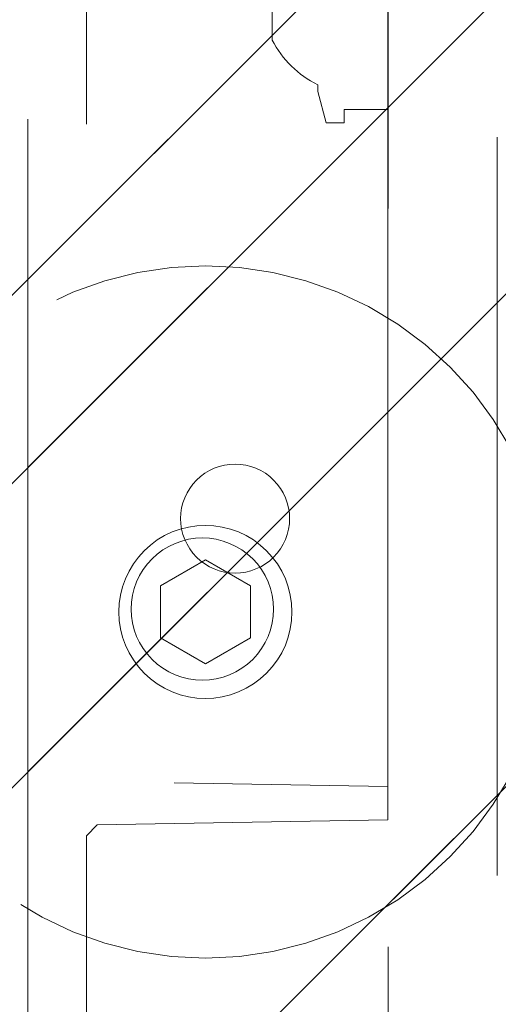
# Model space of a CAD drawing. Header units: inches. Extents: x -471 to -284, y -222 to 20.
# Tile 9 of 54: x -398.501 to -397.637, y 8.649 to 10.427. Entities that reach past the tile are written whole.
import ezdxf

# ---------------------------------------------------------------- set-up
doc = ezdxf.new("R2010")
doc.units = ezdxf.units.IN
doc.header["$LTSCALE"] = 32
doc.header["$MEASUREMENT"] = 0
doc.linetypes.add('Dash Style-1', pattern=[0.083328, 0.041656, -0.041672])
for name, color, linetype, lineweight in [('DashLine', 7, 'Dash Style-1', 13), ('DashLineFill', 7, 'Dash Style-1', 13), ('Drawing', 7, 'Continuous', 18), ('Metal-Black', 7, 'Continuous', 18), ('None', 7, 'Continuous', 18), ('SolidLine', 7, 'Continuous', 15), ('Wood_1-H', 7, 'Continuous', 13)]:
    doc.layers.add(name, color=color, linetype=linetype, lineweight=lineweight)
pattern_1 = [(45, (0, 0), (-1.61301565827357, 1.935715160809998), []), (45, (-1.0608, 1.0608), (-0.4723460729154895, 0.4167612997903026), [])]

# ---------------------------------------------------------------- blocks, each defined once
blk = doc.blocks.new('1BP8DW-Leveler (2D)')
at = {"layer": 'DashLine', "flags": 128}
for points in [[(0.625, -1.786516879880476e-14), (0.6219904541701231, -0.06126071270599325), (0.6129908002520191, -0.1219314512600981), (0.5980877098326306, -0.1814279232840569), (0.5774247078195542, -0.2391771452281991), (0.551200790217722, -0.2946229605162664), (0.5196685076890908, -0.3472313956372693), (0.4831315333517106, -0.3964958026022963), (0.4419417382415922, -0.4419417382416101), (0.3964958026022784, -0.4831315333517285), (0.3472313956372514, -0.5196685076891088), (0.2946229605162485, -0.5512007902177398), (0.2391771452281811, -0.5774247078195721), (0.181427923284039, -0.5980877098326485), (0.1219314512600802, -0.612990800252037), (0.06126071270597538, -0.6219904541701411), (0, -0.625000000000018), (-0.06126071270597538, -0.6219904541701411), (-0.1219314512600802, -0.612990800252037), (-0.181427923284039, -0.5980877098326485), (-0.2391771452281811, -0.5774247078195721), (-0.2946229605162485, -0.5512007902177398), (-0.3472313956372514, -0.5196685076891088), (-0.3964958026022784, -0.4831315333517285), (-0.4419417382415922, -0.4419417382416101), (-0.4831315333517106, -0.3964958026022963), (-0.5196685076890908, -0.3472313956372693), (-0.551200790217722, -0.2946229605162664), (-0.5774247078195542, -0.2391771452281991), (-0.5980877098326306, -0.1814279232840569), (-0.6129908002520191, -0.1219314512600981), (-0.6219904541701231, -0.06126071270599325), (-0.625, -1.786516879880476e-14), (-0.6219904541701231, 0.06126071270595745), (-0.6129908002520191, 0.1219314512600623), (-0.5980877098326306, 0.1814279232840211), (-0.5774247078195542, 0.2391771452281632), (-0.551200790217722, 0.2946229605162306), (-0.5196685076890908, 0.3472313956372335), (-0.4831315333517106, 0.3964958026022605), (-0.4419417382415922, 0.4419417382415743), (-0.3964958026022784, 0.4831315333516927), (-0.3472313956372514, 0.5196685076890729), (-0.2946229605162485, 0.5512007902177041), (-0.2391771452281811, 0.5774247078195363), (-0.181427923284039, 0.5980877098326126), (-0.1219314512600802, 0.6129908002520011), (-0.06126071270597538, 0.6219904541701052), (0, 0.6249999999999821), (0.06126071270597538, 0.6219904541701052), (0.1219314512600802, 0.6129908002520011), (0.181427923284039, 0.5980877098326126), (0.2391771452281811, 0.5774247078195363), (0.2946229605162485, 0.5512007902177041), (0.3472313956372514, 0.5196685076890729), (0.3964958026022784, 0.4831315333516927), (0.4419417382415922, 0.4419417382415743), (0.4831315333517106, 0.3964958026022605), (0.5196685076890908, 0.3472313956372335), (0.551200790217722, 0.2946229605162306), (0.5774247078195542, 0.2391771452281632), (0.5980877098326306, 0.1814279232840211), (0.6129908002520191, 0.1219314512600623), (0.6219904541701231, 0.06126071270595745)], [(0, 0.1562499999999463), (0.01531517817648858, 0.1554976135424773), (0.03048286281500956, 0.1532477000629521), (0.04535698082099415, 0.1495219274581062), (0.05979428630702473, 0.1443561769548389), (0.07365574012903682, 0.1378001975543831), (0.08680784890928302, 0.129917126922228), (0.09912395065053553, 0.1207828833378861), (0.1104854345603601, 0.1104854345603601), (0.1207828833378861, 0.09912395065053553), (0.129917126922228, 0.08680784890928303), (0.1378001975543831, 0.0736557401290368), (0.1443561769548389, 0.05979428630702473), (0.1495219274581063, 0.04535698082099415), (0.1532477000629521, 0.03048286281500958), (0.1554976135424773, 0.01531517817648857), (0.1562499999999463, 9.56755311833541e-18), (0.1554976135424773, -0.01531517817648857), (0.1532477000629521, -0.03048286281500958), (0.1495219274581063, -0.04535698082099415), (0.1443561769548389, -0.05979428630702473), (0.1378001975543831, -0.0736557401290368), (0.129917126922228, -0.08680784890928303), (0.1207828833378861, -0.09912395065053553), (0.1104854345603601, -0.1104854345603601), (0.09912395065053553, -0.1207828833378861), (0.08680784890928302, -0.129917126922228), (0.07365574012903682, -0.1378001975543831), (0.05979428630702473, -0.1443561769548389), (0.04535698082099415, -0.1495219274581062), (0.03048286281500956, -0.1532477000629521), (0.01531517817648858, -0.1554976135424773), (0, -0.1562499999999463), (-0.01531517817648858, -0.1554976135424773), (-0.03048286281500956, -0.1532477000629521), (-0.04535698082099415, -0.1495219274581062), (-0.05979428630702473, -0.1443561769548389), (-0.07365574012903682, -0.1378001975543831), (-0.08680784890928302, -0.129917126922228), (-0.09912395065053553, -0.1207828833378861), (-0.1104854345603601, -0.1104854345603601), (-0.1207828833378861, -0.09912395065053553), (-0.129917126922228, -0.08680784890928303), (-0.1378001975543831, -0.0736557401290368), (-0.1443561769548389, -0.05979428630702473), (-0.1495219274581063, -0.04535698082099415), (-0.1532477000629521, -0.03048286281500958), (-0.1554976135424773, -0.01531517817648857), (-0.1562499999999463, 9.56755311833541e-18), (-0.1554976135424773, 0.01531517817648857), (-0.1532477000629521, 0.03048286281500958), (-0.1495219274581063, 0.04535698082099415), (-0.1443561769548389, 0.05979428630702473), (-0.1378001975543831, 0.0736557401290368), (-0.129917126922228, 0.08680784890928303), (-0.1207828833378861, 0.09912395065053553), (-0.1104854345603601, 0.1104854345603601), (-0.09912395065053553, 0.1207828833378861), (-0.08680784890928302, 0.129917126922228), (-0.07365574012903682, 0.1378001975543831), (-0.05979428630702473, 0.1443561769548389), (-0.04535698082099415, 0.1495219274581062), (-0.03048286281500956, 0.1532477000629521), (-0.01531517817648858, 0.1554976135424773)], [(5.740531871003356e-18, 0.09374999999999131), (-0.08118988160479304, 0.04687499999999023), (-0.08118988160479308, -0.04687500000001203), (-1.722159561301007e-17, -0.09375000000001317), (0.08118988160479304, -0.04687500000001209), (0.08118988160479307, 0.0468749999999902)]]:
    blk.add_lwpolyline(points, close=True, dxfattribs=at)
blk = doc.blocks.new('1BRPX8-Util_Bkt_Lg-F (2D)')
at = {"layer": 'DashLineFill', "linetype": 'Continuous', "lineweight": 13}
h = blk.add_hatch(dxfattribs=at)
h.set_pattern_fill('Steel', color=253, style=0, pattern_type=2)
h.set_pattern_definition(pattern_1)
edge = h.paths.add_edge_path()
edge.add_line((-4.468503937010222, 7.405511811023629), (-3.129921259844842, 7.405511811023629))
edge.add_line((-3.129921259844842, 7.405511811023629), (-3.129921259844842, -2.011811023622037))
edge.add_line((-3.129921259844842, -2.011811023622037), (-4.468503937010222, -2.011811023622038))
edge.add_line((-4.468503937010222, -2.011811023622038), (-4.468503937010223, -2.145669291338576))
edge.add_line((-4.468503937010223, -2.145669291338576), (-2.421259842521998, -2.145669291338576))
edge.add_line((-2.421259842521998, -2.145669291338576), (-2.421259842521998, -2.523622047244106))
edge.add_arc((-2.303149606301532, -2.523622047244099), 0.1181102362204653, 180.0000000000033, 270.0000000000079)
edge.add_line((-2.303149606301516, -2.641732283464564), (2.303149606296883, -2.641732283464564))
edge.add_arc((2.303149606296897, -2.523622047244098), 0.1181102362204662, 269.9999999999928, 359.9999999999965)
edge.add_line((2.421259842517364, -2.523622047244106), (2.421259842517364, -2.145669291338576))
edge.add_line((2.421259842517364, -2.145669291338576), (4.46850393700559, -2.145669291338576))
edge.add_line((4.46850393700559, -2.145669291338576), (4.46850393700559, -2.011811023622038))
edge.add_line((4.46850393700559, -2.011811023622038), (3.129921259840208, -2.011811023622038))
edge.add_line((3.129921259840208, -2.011811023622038), (3.129921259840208, 7.405511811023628))
edge.add_line((3.129921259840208, 7.405511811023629), (4.46850393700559, 7.405511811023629))
edge.add_line((4.46850393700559, 7.405511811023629), (4.46850393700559, 7.539370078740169))
edge.add_line((4.46850393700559, 7.539370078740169), (2.421259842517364, 7.539370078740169))
edge.add_line((2.421259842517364, 7.539370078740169), (2.421259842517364, 7.917322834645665))
edge.add_arc((2.30314960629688, 7.917322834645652), 0.1181102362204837, 6.452788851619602e-12, 89.99999999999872)
edge.add_line((2.303149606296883, 8.035433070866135), (-2.303149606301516, 8.035433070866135))
edge.add_arc((-2.303149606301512, 7.91732283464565), 0.1181102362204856, 90.00000000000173, 179.9999999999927)
edge.add_line((-2.421259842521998, 7.917322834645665), (-2.421259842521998, 7.539370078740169))
edge.add_line((-2.421259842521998, 7.539370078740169), (-4.468503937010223, 7.539370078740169))
edge.add_line((-4.468503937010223, 7.539370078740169), (-4.468503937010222, 7.405511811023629))
at = {"layer": 'SolidLine', "flags": 128}
blk.add_lwpolyline([(-2.73622047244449, -1.017169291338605), (-2.723625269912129, -1.017788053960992), (-2.71115136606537, -1.019638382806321), (-2.698918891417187, -1.022702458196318), (-2.687045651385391, -1.026950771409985), (-2.675645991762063, -1.032342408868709), (-2.664829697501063, -1.038825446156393), (-2.654700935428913, -1.046337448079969), (-2.645357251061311, -1.054806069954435), (-2.636888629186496, -1.06414975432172), (-2.629376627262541, -1.074278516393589), (-2.622893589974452, -1.085094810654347), (-2.617501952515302, -1.096494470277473), (-2.613253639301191, -1.108367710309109), (-2.610189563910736, -1.120600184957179), (-2.60833923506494, -1.133074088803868), (-2.607720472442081, -1.145669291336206), (-2.608339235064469, -1.158264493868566), (-2.610189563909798, -1.170738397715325), (-2.613253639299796, -1.182970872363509), (-2.617501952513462, -1.194844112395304), (-2.622893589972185, -1.206243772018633), (-2.62937662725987, -1.217060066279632), (-2.636888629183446, -1.227188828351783), (-2.645357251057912, -1.236532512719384), (-2.654700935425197, -1.2450011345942), (-2.664829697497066, -1.252513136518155), (-2.675645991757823, -1.258996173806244), (-2.68704565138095, -1.264387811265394), (-2.698918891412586, -1.268636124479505), (-2.711151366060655, -1.27170019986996), (-2.723625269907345, -1.273550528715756), (-2.736220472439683, -1.274169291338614), (-2.748815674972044, -1.273550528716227), (-2.761289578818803, -1.271700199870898), (-2.773522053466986, -1.268636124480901), (-2.785395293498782, -1.264387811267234), (-2.796794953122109, -1.25899617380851), (-2.80761124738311, -1.252513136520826), (-2.81774000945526, -1.24500113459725), (-2.827083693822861, -1.236532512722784), (-2.835552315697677, -1.227188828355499), (-2.843064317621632, -1.21706006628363), (-2.849547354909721, -1.206243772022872), (-2.854938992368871, -1.194844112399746), (-2.859187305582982, -1.182970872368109), (-2.862251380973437, -1.17073839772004), (-2.864101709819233, -1.15826449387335), (-2.864720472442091, -1.145669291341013), (-2.864101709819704, -1.133074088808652), (-2.862251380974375, -1.120600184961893), (-2.859187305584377, -1.10836771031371), (-2.854938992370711, -1.096494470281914), (-2.849547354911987, -1.085094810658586), (-2.843064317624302, -1.074278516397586), (-2.835552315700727, -1.064149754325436), (-2.827083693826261, -1.054806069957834), (-2.817740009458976, -1.046337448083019), (-2.807611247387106, -1.038825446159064), (-2.796794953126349, -1.032342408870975), (-2.785395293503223, -1.026950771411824), (-2.773522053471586, -1.022702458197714), (-2.761289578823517, -1.019638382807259), (-2.748815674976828, -1.017788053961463)], close=True, dxfattribs=at)
at = {"layer": 'Metal-Black', "color": 7}
blk.add_blockref('1BP8DW-Leveler (2D)', (-2.730757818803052, -1.150718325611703), dxfattribs=at)
blk = doc.blocks.new('Group-56')
at = {"layer": 'Wood_1-H', "color": 7}
blk.add_blockref('1BRPX8-Util_Bkt_Lg-F (2D)', (9.05511811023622, -8.30708661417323), dxfattribs=at)
blk = doc.blocks.new('TL14_upper_leg (2D)')
at = {"layer": 'SolidLine', "flags": 128}
blk.add_lwpolyline([(-2.322834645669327, 0.2436987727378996), (-2.401574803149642, 0.2436987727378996), (-2.401574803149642, 0.2677219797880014), (-2.434055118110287, 0.2677219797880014), (-2.4493110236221, 0.2107861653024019), (-2.4493110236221, 0.1992105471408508, 0.1579749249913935), (-2.531479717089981, 0.1180761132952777), (-2.531479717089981, -0.1180652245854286, 0.1560270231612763), (-2.4493110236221, -0.1991401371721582), (-2.4493110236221, -0.2107752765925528), (-2.434055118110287, -0.2677110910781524), (-2.401574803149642, -0.2677110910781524), (-2.401574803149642, -0.2436878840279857), (-2.322834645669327, -0.2436878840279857)], format="xyb", close=True, dxfattribs=at)
blk = doc.blocks.new('1BRPT9-Bracket (2D)')
at = {"layer": 'DashLineFill', "linetype": 'Continuous', "lineweight": 13}
h = blk.add_hatch(dxfattribs=at)
h.set_pattern_fill('Steel', color=253, style=0, pattern_type=2)
h.set_pattern_definition(pattern_1)
edge = h.paths.add_edge_path()
edge.add_arc((1.677931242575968, -8.488188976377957), 0.2519685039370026, 269.999999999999, 360.0000000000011)
edge.add_line((1.929899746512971, -8.488188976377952), (1.929899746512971, -7.480314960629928))
edge.add_line((1.929899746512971, -7.480314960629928), (2.323600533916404, -7.480314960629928))
edge.add_line((2.323600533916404, -7.480314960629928), (2.323600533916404, 7.461135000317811))
edge.add_line((2.323600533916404, 7.461135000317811), (1.929899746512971, 7.480314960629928))
edge.add_line((1.929899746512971, 7.480314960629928), (1.929899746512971, 8.488188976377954))
edge.add_arc((1.677931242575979, 8.488188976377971), 0.2519685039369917, 359.999999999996, 450.0000000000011)
edge.add_line((1.677931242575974, 8.740157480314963), (-2.32206875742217, 8.740157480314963))
edge.add_line((-2.32206875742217, 8.740157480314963), (-2.32206875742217, -8.74015748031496))
edge.add_line((-2.32206875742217, -8.74015748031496), (1.677931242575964, -8.74015748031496))
at = {"layer": 'DashLineFill'}
blk.add_line((-2.125218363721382, 8.740157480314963), (-2.125218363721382, -8.74015748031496), dxfattribs=at)
at = {"layer": 'DashLineFill', "flags": 128}
blk.add_lwpolyline([(1.677931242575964, -8.74015748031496, 0.4142135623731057), (1.929899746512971, -8.488188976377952), (1.929899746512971, -7.480314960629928), (2.323600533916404, -7.480314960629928), (2.323600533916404, 7.461135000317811), (1.929899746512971, 7.480314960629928), (1.929899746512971, 8.488188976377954, 0.4142135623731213), (1.677931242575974, 8.740157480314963), (-2.32206875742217, 8.740157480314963), (-2.32206875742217, -8.74015748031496)], format="xyb", close=True, dxfattribs=at)
blk = doc.blocks.new('1BRPT8_Cover (2D)')
at = {"layer": 'DashLineFill', "linetype": 'Continuous', "lineweight": 13}
h = blk.add_hatch(dxfattribs=at)
h.set_pattern_fill('Steel', color=253, style=0, pattern_type=2)
h.set_pattern_definition(pattern_1)
h.paths.add_polyline_path([(-1.594488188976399, -8.763779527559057), (-2.322834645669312, -8.763779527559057), (-2.322834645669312, -8.751066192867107), (-2.826068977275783, -8.742282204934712), (-2.866441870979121, -8.70280193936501), (-2.866441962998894, -6.672971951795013), (-2.84717538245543, -6.653289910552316), (-2.322834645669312, -6.644137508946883), (-2.322834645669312, -6.584208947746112), (-2.847175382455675, -6.575056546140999), (-2.866441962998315, -6.555374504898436), (-2.866441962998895, -4.468247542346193), (-2.847175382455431, -4.448565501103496), (-2.322834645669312, -4.439413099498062), (-2.322834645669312, -4.37948453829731), (-2.847175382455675, -4.370332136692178), (-2.866441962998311, -4.350650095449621), (-2.866441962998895, -2.263523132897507), (-2.847175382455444, -2.243841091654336), (-2.322834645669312, -2.234688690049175), (-2.322834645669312, -2.174760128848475), (-2.847175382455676, -2.165607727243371), (-2.866441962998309, -2.145925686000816), (-2.866441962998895, -0.05879872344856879), (-2.847175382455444, -0.03911668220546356), (-2.322834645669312, -0.02996428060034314), (-2.322834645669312, 0.02996428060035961), (-2.847175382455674, 0.03911668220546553), (-2.866441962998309, 0.05879872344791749), (-2.866441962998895, 2.145925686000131), (-2.847175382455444, 2.165607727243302), (-2.322834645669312, 2.174760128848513), (-2.322834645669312, 2.234688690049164), (-2.847175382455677, 2.243841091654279), (-2.866441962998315, 2.263523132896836), (-2.866441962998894, 4.350650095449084), (-2.84717538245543, 4.37033213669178), (-2.322834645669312, 4.379484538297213), (-2.322834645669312, 4.439413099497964), (-2.847175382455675, 4.448565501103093), (-2.866441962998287, 4.46824754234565), (-2.865499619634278, 6.55537450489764), (-2.84717538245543, 6.575056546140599), (-2.322834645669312, 6.584208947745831), (-2.322834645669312, 6.644137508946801), (-2.847175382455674, 6.653289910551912), (-2.866441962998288, 6.672971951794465), (-2.866441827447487, 8.702801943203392), (-2.826068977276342, 8.742282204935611), (-1.594488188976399, 8.763779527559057), (-1.594488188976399, 8.858267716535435), (-2.97244094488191, 8.858267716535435), (-2.97244094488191, -8.858267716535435), (-1.594488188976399, -8.858267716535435)])
h = blk.add_hatch(dxfattribs=at)
h.set_pattern_fill('Steel', color=253, style=0, pattern_type=2)
h.set_pattern_definition(pattern_1)
h.paths.add_polyline_path([(-2.322834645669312, 8.858267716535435), (-2.322834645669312, -8.858267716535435), (-2.97244094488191, -8.858267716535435), (-2.97244094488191, 8.858267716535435)])
at = {"layer": 'DashLineFill', "flags": 128}
for points in [[(-1.594488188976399, -8.763779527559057), (-2.322834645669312, -8.763779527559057), (-2.322834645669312, -8.751066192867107), (-2.826068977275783, -8.742282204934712), (-2.866441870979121, -8.70280193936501), (-2.866441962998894, -6.672971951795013), (-2.84717538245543, -6.653289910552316), (-2.322834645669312, -6.644137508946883), (-2.322834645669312, -6.584208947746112), (-2.847175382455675, -6.575056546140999), (-2.866441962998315, -6.555374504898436), (-2.866441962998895, -4.468247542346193), (-2.847175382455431, -4.448565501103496), (-2.322834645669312, -4.439413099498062), (-2.322834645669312, -4.37948453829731), (-2.847175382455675, -4.370332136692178), (-2.866441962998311, -4.350650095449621), (-2.866441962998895, -2.263523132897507), (-2.847175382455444, -2.243841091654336), (-2.322834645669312, -2.234688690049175), (-2.322834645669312, -2.174760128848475), (-2.847175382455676, -2.165607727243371), (-2.866441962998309, -2.145925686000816), (-2.866441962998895, -0.05879872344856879), (-2.847175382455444, -0.03911668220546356), (-2.322834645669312, -0.02996428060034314), (-2.322834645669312, 0.02996428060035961), (-2.847175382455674, 0.03911668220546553), (-2.866441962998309, 0.05879872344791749), (-2.866441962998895, 2.145925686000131), (-2.847175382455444, 2.165607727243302), (-2.322834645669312, 2.174760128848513), (-2.322834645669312, 2.234688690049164), (-2.847175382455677, 2.243841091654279), (-2.866441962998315, 2.263523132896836), (-2.866441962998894, 4.350650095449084), (-2.84717538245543, 4.37033213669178), (-2.322834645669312, 4.379484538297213), (-2.322834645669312, 4.439413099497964), (-2.847175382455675, 4.448565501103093), (-2.866441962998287, 4.46824754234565), (-2.865499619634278, 6.55537450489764), (-2.84717538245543, 6.575056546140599), (-2.322834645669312, 6.584208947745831), (-2.322834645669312, 6.644137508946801), (-2.847175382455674, 6.653289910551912), (-2.866441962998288, 6.672971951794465), (-2.866441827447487, 8.702801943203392), (-2.826068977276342, 8.742282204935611), (-1.594488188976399, 8.763779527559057), (-1.594488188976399, 8.858267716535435), (-2.97244094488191, 8.858267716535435), (-2.97244094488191, -8.858267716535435), (-1.594488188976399, -8.858267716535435)], [(-2.322834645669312, 8.858267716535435), (-2.322834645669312, -8.858267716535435), (-2.97244094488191, -8.858267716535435), (-2.97244094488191, 8.858267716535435)]]:
    blk.add_lwpolyline(points, close=True, dxfattribs=at)
at = {"layer": 'SolidLine', "flags": 128}
blk.add_lwpolyline([(-2.500000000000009, 2.718503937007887), (-2.500473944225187, 2.708856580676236), (-2.501891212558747, 2.699302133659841), (-2.504238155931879, 2.68993261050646), (-2.507492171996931, 2.680838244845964), (-2.511621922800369, 2.672106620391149), (-2.516587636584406, 2.663821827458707), (-2.522341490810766, 2.656063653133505), (-2.528828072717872, 2.648906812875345), (-2.535984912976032, 2.642420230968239), (-2.543743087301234, 2.636666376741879), (-2.552027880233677, 2.631700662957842), (-2.560759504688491, 2.627570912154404), (-2.569853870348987, 2.624316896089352), (-2.579223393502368, 2.621969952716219), (-2.588777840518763, 2.620552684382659), (-2.598425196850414, 2.620078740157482), (-2.608072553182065, 2.620552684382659), (-2.61762700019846, 2.621969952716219), (-2.626996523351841, 2.624316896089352), (-2.636090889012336, 2.627570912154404), (-2.644822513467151, 2.631700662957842), (-2.653107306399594, 2.636666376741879), (-2.660865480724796, 2.642420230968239), (-2.668022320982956, 2.648906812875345), (-2.674508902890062, 2.656063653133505), (-2.680262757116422, 2.663821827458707), (-2.685228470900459, 2.672106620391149), (-2.689358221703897, 2.680838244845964), (-2.692612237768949, 2.68993261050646), (-2.694959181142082, 2.699302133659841), (-2.696376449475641, 2.708856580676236), (-2.696850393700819, 2.718503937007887), (-2.696376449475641, 2.728151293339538), (-2.694959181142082, 2.737705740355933), (-2.692612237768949, 2.747075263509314), (-2.689358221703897, 2.756169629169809), (-2.685228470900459, 2.764901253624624), (-2.680262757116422, 2.773186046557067), (-2.674508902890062, 2.780944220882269), (-2.668022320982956, 2.788101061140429), (-2.660865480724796, 2.794587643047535), (-2.653107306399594, 2.800341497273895), (-2.644822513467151, 2.805307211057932), (-2.636090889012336, 2.80943696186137), (-2.626996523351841, 2.812690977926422), (-2.61762700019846, 2.815037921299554), (-2.608072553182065, 2.816455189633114), (-2.598425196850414, 2.816929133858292), (-2.588777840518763, 2.816455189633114), (-2.579223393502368, 2.815037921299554), (-2.569853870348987, 2.812690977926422), (-2.560759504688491, 2.80943696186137), (-2.552027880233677, 2.805307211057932), (-2.543743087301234, 2.800341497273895), (-2.535984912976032, 2.794587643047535), (-2.528828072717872, 2.788101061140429), (-2.522341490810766, 2.780944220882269), (-2.516587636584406, 2.773186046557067), (-2.511621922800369, 2.764901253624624), (-2.507492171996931, 2.756169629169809), (-2.504238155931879, 2.747075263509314), (-2.501891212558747, 2.737705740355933), (-2.500473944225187, 2.728151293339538)], close=True, dxfattribs=at)
blk = doc.blocks.new('Group-83')
at = {"layer": 'None', "color": 7}
for name, p in [('1BRPT8_Cover (2D)', (8.976377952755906, -12.00787401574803)), ('1BRPT9-Bracket (2D)', (8.976377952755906, -12.00787401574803)), ('TL14_upper_leg (2D)', (8.976377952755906, -8.30708661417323))]:
    blk.add_blockref(name, p, dxfattribs=at)
blk = doc.blocks.new('Group-87')
at = {"layer": 'None'}
blk.add_blockref('Group-56', (0, 0), dxfattribs=at)
blk.add_blockref('Group-83', (0, 0), dxfattribs=at)
blk = doc.blocks.new('SL Credenza Desk (2D)')
at = {"layer": 'None'}
blk.add_blockref('Group-87', (0, 0), dxfattribs=at)
at = {"layer": 'Drawing', "color": 0, "flags": 1}
for tag in ['Tag', 'Catalog', 'Option1', 'Option2', 'Option3', 'Option4', 'Option5', 'Option6', 'Option7', 'Option8', 'Option9', 'Option10', 'Option11', 'Option12', 'Custom', 'FinishGroup', 'Discount', 'Item2', 'Item3', 'Item6', 'Item9', 'Item10', 'Item12', 'Item13', 'Item16', 'Item19', 'Item20', 'Item21', 'Item22', 'Item23', 'Item24', 'Item25', 'Item8', 'Item18', 'Item1', 'Item4', 'Item5', 'Item7', 'Item11', 'Item14', 'Item15', 'Item17']:
    blk.add_attdef(tag, (-44.99146332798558, 3.308073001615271), '', height=0.007086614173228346, dxfattribs=at)

msp = doc.modelspace()

# ---------------------------------------------------------------- block references
at = {"layer": 'Drawing'}
msp.add_blockref('SL Credenza Desk (2D)', (-404.4901574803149, 18.81496062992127), dxfattribs=at)

doc.saveas('drawing.dxf')
